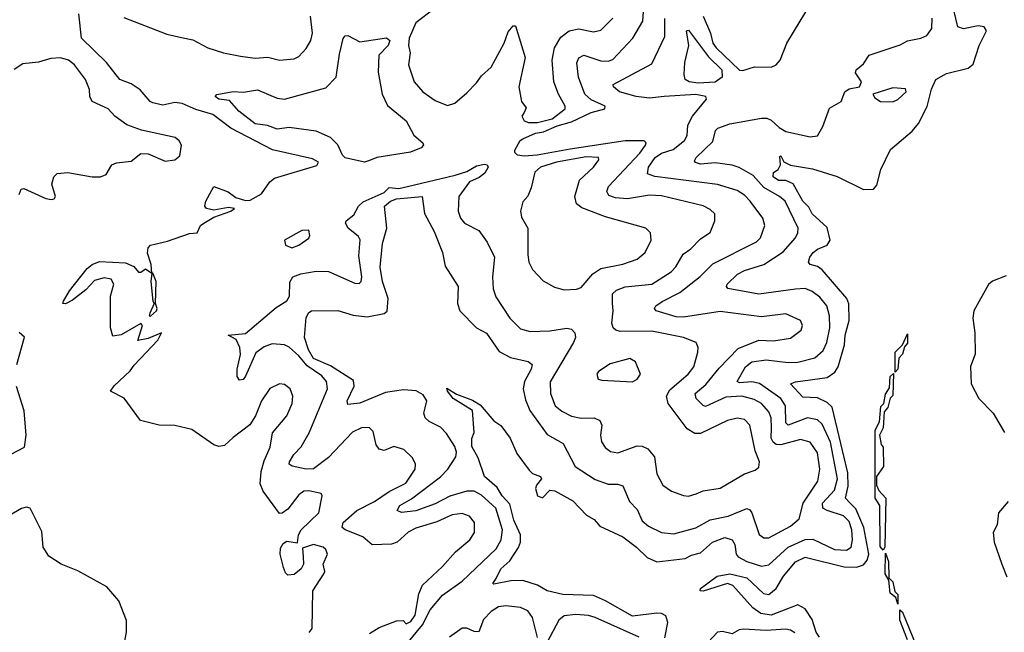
# Model space of a CAD drawing. Extents: x 1468344 to 1613994, y 525695 to 643861.
# Tile 222 of 256: x 1537847 to 1541893, y 592915 to 595431. Entities that reach past the tile are written whole.
import ezdxf

# ---------------------------------------------------------------- set-up
doc = ezdxf.new("R2010")
doc.units = 0

msp = doc.modelspace()

# ---------------------------------------------------------------- linework, layer by layer
at = {"layer": '0CON10XD'}
for points in [[(1540655.9, 595445.9), (1540686, 595376), (1540695.6, 595335), (1540708.8, 595315), (1540805, 595223.5), (1540818.3, 595221.7), (1540866.7, 595236.7), (1540935, 595235.5), (1540955, 595245.6), (1540971.5, 595265), (1541000, 595335), (1541105, 595508)], [(1539285, 592910), (1539323.8, 592935), (1539395, 592961.8), (1539422.7, 592962.7), (1539435, 592950), (1539455, 592959.5), (1539472.8, 592985), (1539487.7, 593072.3), (1539502.3, 593107.7), (1539585, 593184.5), (1539637.5, 593245), (1539697.3, 593295), (1539716.2, 593325), (1539716.4, 593365), (1539695, 593391.1), (1539665, 593402.3), (1539625, 593397.4), (1539561, 593369), (1539475, 593341.8), (1539443.8, 593326.2), (1539398.5, 593285), (1539375, 593277), (1539295, 593274.3), (1539257.3, 593307.3), (1539184.4, 593335), (1539171.8, 593345), (1539176.2, 593365), (1539233.1, 593415), (1539305, 593452.5), (1539365, 593493.3), (1539433.5, 593526.5), (1539472.3, 593585), (1539473.1, 593605), (1539461.2, 593631.2), (1539425.2, 593665.2), (1539385, 593677.3), (1539345, 593661.7), (1539325, 593666.9), (1539312.3, 593685), (1539299.8, 593739.8), (1539285, 593754.3), (1539255, 593756.5), (1539215, 593736.5), (1539116.8, 593633.2), (1539054, 593586), (1539025, 593584), (1538966.7, 593596.7), (1538954.7, 593604.7), (1538955.4, 593615), (1538973.8, 593645), (1539004.1, 593675.9), (1539036.2, 593733.8), (1539111.9, 593915), (1539108.1, 593945), (1539088.6, 593968.6), (1539028.9, 594008.9), (1538995, 594050.6), (1538955, 594085.8), (1538935, 594095.6), (1538885, 594099), (1538852.6, 594087.4), (1538818.1, 594061.9), (1538775, 593966.2), (1538765, 593953.3), (1538750, 593950), (1538741.4, 593965), (1538741.4, 593995), (1538754, 594055), (1538752, 594085), (1538736.8, 594116.8), (1538704, 594135), (1538775, 594142), (1538901.2, 594248.8), (1538945, 594276.2), (1538955.8, 594295), (1538957.1, 594352.9), (1538970, 594375), (1539002.7, 594387.3), (1539065, 594398.4), (1539115.9, 594395.9), (1539225, 594349.3), (1539242.2, 594347.8), (1539250.4, 594355), (1539252.7, 594375), (1539240.7, 594460.7), (1539246.3, 594526.3), (1539239.8, 594539.8), (1539197.6, 594575), (1539186.1, 594595), (1539188.5, 594605), (1539221, 594629), (1539239.1, 594665), (1539258, 594682), (1539345, 594721.5), (1539365, 594742.1), (1539405, 594737.3), (1539441.1, 594745), (1539637.3, 594792.7), (1539685, 594807.1), (1539725, 594830), (1539757.2, 594837.2), (1539768, 594835), (1539772.2, 594825), (1539759, 594801), (1539735, 594782.5), (1539695.8, 594765), (1539651.5, 594705), (1539649.6, 594645), (1539658.9, 594615), (1539675, 594595.6), (1539734.6, 594564.6), (1539767.7, 594517.7), (1539798.2, 594455), (1539790, 594375), (1539792.3, 594325), (1539803.1, 594293.1), (1539860.9, 594205), (1539905, 594160.9), (1539945, 594150.7), (1540025, 594153.2), (1540095, 594164.1), (1540115, 594159.2), (1540128.5, 594145), (1540130.6, 594125), (1540122.8, 594105), (1540027, 593943), (1540028.2, 593895), (1540047.7, 593845), (1540075, 593822.7), (1540115, 593802.1), (1540155, 593794.8), (1540207.5, 593795), (1540230.8, 593785), (1540239.1, 593765), (1540233.8, 593723.8), (1540237.6, 593697.6), (1540253.6, 593673.6), (1540275, 593657.9), (1540305, 593651.1), (1540385, 593680.7), (1540405, 593679.2), (1540428.4, 593668.4), (1540455.8, 593635.8), (1540465.3, 593565.3), (1540489.4, 593519.4), (1540526, 593495), (1540575, 593476.4), (1540596, 593474), (1540626.9, 593483.1), (1540655, 593495.4), (1540725, 593506.4), (1540825, 593565.7), (1540869.5, 593580.5), (1540885, 593592.5), (1540887.5, 593615), (1540869.5, 593659.5), (1540846.8, 593765), (1540825, 593788.5), (1540795, 593794), (1540755, 593784.7), (1540645, 593731.2), (1540621.5, 593731.5), (1540589.8, 593749.8), (1540511.9, 593855), (1540505.2, 593885), (1540518.8, 593911.2), (1540594.6, 593975), (1540616.8, 594005), (1540633.6, 594065), (1540634.5, 594085), (1540627.1, 594105), (1540575.2, 594125.2), (1540445, 594151.9), (1540315, 594150.5), (1540297.1, 594155), (1540286.2, 594165), (1540280.6, 594185), (1540286.4, 594235), (1540283.5, 594266.5), (1540283.2, 594305), (1540300.1, 594319.9), (1540335, 594333), (1540445, 594344.3), (1540524.6, 594395), (1540543.9, 594416.1), (1540572.9, 594467.1), (1540605, 594489.6), (1540645, 594530.9), (1540683.8, 594556.2), (1540703.3, 594605), (1540703.6, 594633.6), (1540685, 594651.8), (1540655, 594665.9), (1540485, 594706.7), (1540435, 594710.2), (1540345, 594695.5), (1540295, 594698.7), (1540268.7, 594708.7), (1540260, 594725), (1540266.8, 594745), (1540395, 594882.5), (1540418.4, 594915), (1540421.2, 594925), (1540413.2, 594933.2), (1540335, 594933.5), (1540109.4, 594899.4), (1539974, 594874), (1539920.6, 594870.6), (1539892.5, 594875), (1539882.5, 594885), (1539882.5, 594895), (1539903.3, 594935), (1539915, 594942), (1539966.9, 594965), (1539999.2, 594970.8), (1540055.4, 594995), (1540115, 595011.1), (1540195, 595050), (1540252, 595065), (1540252.5, 595075), (1540195, 595101.6), (1540169.1, 595125), (1540143.1, 595195), (1540136.8, 595253.2), (1540145.3, 595274.7), (1540164.7, 595285.3), (1540235, 595261.4), (1540265, 595260.8), (1540285, 595267.5), (1540366.8, 595355), (1540408.4, 595425), (1540410.2, 595465)], [(1539550.9, 595475), (1539475, 595417.2), (1539447.9, 595355), (1539444.8, 595325), (1539451.6, 595295), (1539444.7, 595245), (1539468.5, 595175), (1539503.9, 595133.9), (1539555, 595098.8), (1539605, 595078.9), (1539635, 595087.5), (1539685, 595130), (1539725, 595170.8), (1539745, 595200.5), (1539785, 595235.5), (1539838.1, 595335), (1539855, 595380.8), (1539875, 595406), (1539885, 595406.2), (1539924.1, 595275), (1539898.4, 595155), (1539909.2, 595095), (1539928.3, 595068.3), (1539920, 595050), (1539910, 595035), (1539920, 595015), (1539938.1, 595008.1), (1539975, 595008), (1540035, 595024.1), (1540088.2, 595065), (1540089.1, 595075), (1540061.3, 595125), (1540042.6, 595175), (1540035.2, 595265), (1540044.8, 595315.2), (1540071.3, 595358.7), (1540105.5, 595385), (1540145, 595393.2), (1540205, 595380.6), (1540235, 595387.9), (1540285, 595437.3)], [(1541133.6, 592895), (1541119.8, 592915), (1541102.9, 592967.1), (1541075, 593010.9), (1541045, 593027.2), (1540935, 592985.5), (1540892, 592992), (1540860.4, 593015), (1540776.9, 593106.9), (1540755.6, 593115.6), (1540655, 593083.1), (1540644, 593085), (1540644.2, 593095), (1540712.5, 593145), (1540764.8, 593155.2), (1540835, 593138.5), (1540904.1, 593074.1), (1540925, 593070.4), (1540955.2, 593094.8), (1540985.9, 593145), (1541035, 593204.2), (1541075, 593223.8), (1541235, 593183.2), (1541285, 593182.6), (1541315, 593191.9), (1541329.7, 593210.3), (1541335.7, 593235), (1541316.4, 593345), (1541282.3, 593422.3), (1541259.5, 593445), (1541240.2, 593465), (1541251.6, 593515), (1541249.5, 593569.5), (1541185, 593839.6), (1541165, 593859), (1541125, 593877.5), (1541065, 593880.4), (1541014.2, 593935), (1541035, 593943.6), (1541165, 593960.8), (1541197.1, 593982.9), (1541210, 594005), (1541236.8, 594095), (1541239.1, 594135), (1541256.2, 594195), (1541254, 594264), (1541245.3, 594285), (1541145, 594402.7), (1541125, 594416.5), (1541095.6, 594425.6), (1541088.6, 594435), (1541093.8, 594455), (1541107.9, 594475), (1541125, 594488.8), (1541165.3, 594504.7), (1541176.8, 594525), (1541165, 594577.3), (1541103.5, 594633.5), (1541090.1, 594660.1), (1541064.9, 594684.9), (1541026.1, 594756.1), (1540995, 594770), (1540965, 594770.3), (1540943.3, 594785), (1540945, 594803.8), (1540964.4, 594815.6), (1540973.1, 594835), (1540971.3, 594868.7), (1540975, 594872), (1540987.6, 594847.6), (1541015, 594833.8), (1541105, 594818.8), (1541206.4, 594786.4), (1541315, 594733.1), (1541355.8, 594734.2), (1541368.8, 594751.2), (1541385.7, 594815), (1541425, 594898.1), (1541515, 594973.3), (1541540.8, 595005), (1541575.9, 595074.1), (1541593.8, 595145), (1541611.1, 595185), (1541655, 595209.3), (1541745, 595231), (1541765, 595247.6), (1541790, 595325), (1541819.8, 595385), (1541810.8, 595400.8), (1541785, 595405.9), (1541725, 595393.7), (1541701.9, 595401.9), (1541678.9, 595498.9)], [(1539036.8, 592913.2), (1539049.2, 592930.8), (1539052.5, 593085), (1539097.5, 593155), (1539100.8, 593165), (1539094.4, 593195), (1539112.5, 593235), (1539105.5, 593255), (1539094.8, 593264.8), (1539055, 593274.7), (1539010, 593260), (1539011.6, 593225), (1539013.8, 593195), (1539004.3, 593175), (1538975, 593151.7), (1538949.8, 593149.8), (1538939.1, 593159.1), (1538930.9, 593180.9), (1538917.7, 593235), (1538919.7, 593260.3), (1538930.5, 593279.5), (1538945, 593289), (1538988.2, 593281.8), (1538993.3, 593315), (1539004.2, 593335), (1539076.1, 593405), (1539090, 593475), (1539086.2, 593485), (1539035, 593496.2), (1539015, 593494.5), (1538995, 593478.9), (1538949.8, 593420.2), (1538926.2, 593403.8), (1538915, 593403.2), (1538847.7, 593495), (1538835.3, 593525), (1538840, 593575), (1538851.4, 593618.6), (1538876.5, 593675), (1538885.7, 593734.3), (1538945, 593803.8), (1538966.9, 593855), (1538969.4, 593885), (1538959.2, 593915), (1538935, 593932.5), (1538915, 593935.7), (1538875, 593915.7), (1538840.6, 593865), (1538816.8, 593803.2), (1538793.5, 593766.5), (1538724.3, 593715), (1538688.4, 593681.6), (1538665, 593677.3), (1538644.7, 593685), (1538555, 593747.7), (1538485, 593763.5), (1538420, 593765), (1538344.4, 593785), (1538276.3, 593876.3), (1538220, 593905), (1538235, 593927.1), (1538301.9, 593988.1), (1538317.6, 594012.4), (1538415.6, 594115), (1538430, 594145), (1538375, 594122), (1538333, 594113), (1538352.5, 594175), (1538345, 594182.5), (1538265, 594136.9), (1538230.5, 594130.5), (1538221.2, 594165), (1538221.2, 594295), (1538233.8, 594345), (1538223.8, 594365), (1538195, 594371.2), (1538155, 594359.3), (1538119.4, 594320.6), (1538065, 594278.3), (1538035, 594263.6), (1538024.7, 594264.7), (1538026.8, 594275), (1538052.3, 594317.7), (1538125, 594408.6), (1538145, 594425.2), (1538175, 594437.7), (1538282.2, 594432.2), (1538316.9, 594416.9), (1538335, 594393.8), (1538345, 594393.3), (1538365, 594407.5), (1538390, 594390), (1538388.1, 594425), (1538372.5, 594472.5), (1538375.8, 594494.2), (1538384.8, 594505.2), (1538455, 594521), (1538545, 594553.1), (1538576.2, 594555), (1538590, 594585), (1538603.8, 594595), (1538645, 594619.4), (1538715, 594644.2), (1538730, 594655), (1538705, 594660), (1538645, 594648.8), (1538615.4, 594655.4), (1538608.6, 594665), (1538611.9, 594685), (1538645, 594745.7), (1538704.1, 594724.1), (1538735, 594701.1), (1538775, 594688.8), (1538795, 594690), (1538841.2, 594715), (1538875.7, 594765), (1538895, 594780), (1539067.8, 594832.2), (1539075.4, 594845.4), (1539050.5, 594859.5), (1538885.7, 594895.7), (1538715.1, 594985.1), (1538640.9, 595040.9), (1538571.4, 595061.4), (1538515, 595086.1), (1538485, 595090.5), (1538435, 595080.2), (1538395, 595089.2), (1538383.5, 595095), (1538342.3, 595142.3), (1538305, 595166.9), (1538258.9, 595185), (1538204.6, 595255), (1538102, 595355), (1538090.8, 595455)], [(1538275, 595440.4), (1538451.9, 595371.9), (1538512.4, 595357.6), (1538558.7, 595348.7), (1538620, 595315), (1538685, 595294.6), (1538755, 595281.2), (1538815, 595273.1), (1538866.9, 595276.9), (1538915, 595264.5), (1538975, 595270), (1538995, 595280), (1539025, 595312.5), (1539043.5, 595345), (1539050.4, 595375), (1539042, 595445)], [(1539444.9, 592875), (1539502.6, 592945), (1539533.7, 593006.3), (1539585, 593067.7), (1539666, 593125), (1539805, 593257.5), (1539825.2, 593295), (1539831.1, 593335), (1539804, 593425), (1539745, 593478.4), (1539715, 593494.8), (1539685, 593494.8), (1539615, 593473.9), (1539555, 593442.6), (1539475, 593413.8), (1539416.5, 593406.5), (1539398.5, 593415), (1539408.8, 593435), (1539457.3, 593462.7), (1539576.3, 593553.7), (1539607.1, 593585), (1539639.3, 593635), (1539641.8, 593655), (1539635, 593677.5), (1539601.5, 593731.5), (1539576.9, 593756.9), (1539529.8, 593779.8), (1539514, 593795), (1539508.5, 593815), (1539512.8, 593837.2), (1539519.6, 593865), (1539505, 593890.5), (1539475.9, 593905.9), (1539425, 593910.8), (1539350.6, 593899.4), (1539245, 593855.3), (1539195, 593850), (1539192.9, 593865), (1539222.3, 593925), (1539219, 593949), (1539125, 594008.8), (1539055, 594039), (1539033.9, 594075), (1539017, 594125), (1539025, 594207.5), (1539035, 594227.8), (1539046.7, 594235), (1539155, 594236.5), (1539217.3, 594217.3), (1539275, 594210.8), (1539345, 594223.4), (1539356.7, 594233.3), (1539361.5, 594285), (1539338.3, 594355), (1539328.1, 594415), (1539338.5, 594511.5), (1539356, 594574), (1539346.2, 594665), (1539371.4, 594685), (1539395, 594694.6), (1539500.8, 594705), (1539510.6, 594635), (1539550.5, 594560.5), (1539584.7, 594475), (1539595, 594418.8), (1539648.5, 594335), (1539646.8, 594265), (1539655.4, 594235), (1539724.5, 594165), (1539765, 594143.2), (1539817.8, 594067.8), (1539863.8, 594043.8), (1539936.5, 594026.5), (1539952.7, 594015), (1539949.5, 593995), (1539921.4, 593945), (1539916.3, 593915), (1539925, 593869.2), (1539943.1, 593825), (1540015, 593726.9), (1540080, 593690), (1540129.1, 593595), (1540212.1, 593542.1), (1540265, 593523.4), (1540305, 593522.7), (1540326.1, 593516.1), (1540352.4, 593452.4), (1540385, 593419.4), (1540405, 593372.2), (1540430.4, 593350.4), (1540485, 593324.6), (1540535, 593319.4), (1540625, 593343.3), (1540685, 593376), (1540758.1, 593391.9), (1540835, 593423.8), (1540848, 593418), (1540855.8, 593405.8), (1540885.9, 593315.9), (1540905, 593302.1), (1540925, 593303.3), (1541015, 593351.2), (1541049.7, 593380.3), (1541066.7, 593445), (1541127.3, 593535), (1541135.6, 593584.4), (1541125, 593652.2), (1541095.5, 593695.5), (1541055, 593706.9), (1540975, 593684.8), (1540955, 593685.5), (1540942.8, 593695), (1540935, 593712.5), (1540935.9, 593755), (1540935.2, 593795), (1540925, 593820.8), (1540895, 593853.8), (1540865, 593871), (1540815, 593884.5), (1540749, 593881), (1540665, 593842.5), (1540655, 593845.5), (1540627.3, 593875), (1540622.7, 593895), (1540666.9, 593933.1), (1540720.8, 593999.2), (1540799.8, 594080.2), (1540885, 594114.7), (1540945, 594111.8), (1541015, 594123.1), (1541058.9, 594155), (1541064.4, 594175), (1541055.9, 594195.9), (1540995, 594222.1), (1540895, 594210), (1540725, 594232.5), (1540575, 594209.6), (1540545, 594210.5), (1540462.5, 594235), (1540455.8, 594245), (1540461.4, 594255), (1540486.9, 594273.1), (1540559.2, 594310.8), (1540643.6, 594376.4), (1540695, 594428.3), (1540875, 594518.5), (1540891.2, 594535), (1540908.8, 594585), (1540900.4, 594615), (1540849.2, 594685), (1540825, 594710), (1540795, 594729.2), (1540715, 594753.9), (1540456.8, 594786.8), (1540427.4, 594797.4), (1540430.4, 594825), (1540458.8, 594865), (1540485, 594882.2), (1540532.2, 594897.8), (1540579.6, 594935), (1540589.6, 594955), (1540592.2, 594997.8), (1540612, 595035), (1540670, 595105), (1540666.7, 595115), (1540625, 595123.3), (1540495, 595115.4), (1540435, 595107.9), (1540380, 595115), (1540312.5, 595135), (1540286.9, 595155), (1540285.7, 595165), (1540445, 595249.6), (1540498.1, 595361.9), (1540498.1, 595435)], [(1540498.5, 592891.5), (1540510.2, 592955), (1540501.9, 592981.9), (1540485, 592991.8), (1540465, 592993.7), (1540365, 592980.4), (1540254.2, 593044.2), (1540205, 593065.2), (1540079.7, 593069.7), (1540015, 593084.4), (1539975, 593107.9), (1539915, 593127.1), (1539865, 593126.6), (1539795, 593112), (1539791.2, 593115), (1539805, 593135.8), (1539824.1, 593175), (1539861.3, 593208.7), (1539896.7, 593263.3), (1539905.2, 593284.8), (1539904.8, 593315), (1539878, 593375), (1539861.5, 593441.5), (1539829.2, 593475), (1539809.1, 593509.1), (1539757.5, 593555), (1539730.8, 593630.8), (1539705, 593677.5), (1539705, 593710), (1539714.2, 593735.8), (1539707.3, 593825), (1539628.2, 593875), (1539604.7, 593905), (1539602.3, 593917.7), (1539642.1, 593892.1), (1539708.5, 593868.5), (1539739.1, 593849.1), (1539795, 593783.8), (1539823.9, 593763.9), (1539862.1, 593712.1), (1539889.5, 593649.5), (1539940.8, 593580.8), (1539955, 593567.1), (1539987.1, 593555), (1539992, 593545), (1539970.8, 593519.2), (1539967.1, 593505), (1539975, 593474.8), (1539995, 593467.1), (1540025, 593498.2), (1540045.8, 593495.8), (1540120, 593455), (1540176.3, 593396.3), (1540207.6, 593377.6), (1540230.8, 593350.8), (1540325, 593307.1), (1540381.8, 593265), (1540425, 593221.2), (1540465, 593204), (1540582, 593218), (1540607.9, 593232.1), (1540645, 593240.7), (1540694.6, 593285), (1540745, 593304), (1540775, 593294.5), (1540785.2, 593275), (1540791.8, 593235), (1540800, 593225), (1540835.2, 593205.2), (1540895, 593186.6), (1540925, 593191.7), (1541005.3, 593265), (1541075, 593296.3), (1541106.6, 593296.6), (1541195, 593254.5), (1541245, 593251.7), (1541263.1, 593265), (1541269.4, 593295), (1541266.9, 593335), (1541255, 593369.7), (1541232.9, 593392.9), (1541165, 593415.2), (1541147.5, 593425), (1541145.6, 593445), (1541195, 593497.8), (1541207.1, 593545), (1541178.4, 593695), (1541145, 593769.1), (1541125, 593787.1), (1541085, 593796.2), (1541005, 593765.3), (1540995.2, 593775.2), (1540994.4, 593845), (1540975.1, 593875.1), (1540886.7, 593936.7), (1540855, 593943.1), (1540805, 593938.9), (1540795.6, 593945), (1540829.6, 594005), (1540855, 594025.9), (1540915, 594033.6), (1541005, 594022.6), (1541045, 594024.8), (1541115, 594041.6), (1541148.4, 594071.6), (1541163.9, 594105), (1541176.7, 594165), (1541175.3, 594214.7), (1541163.7, 594255), (1541135, 594291.6), (1541103.5, 594315), (1541075, 594326.6), (1541035, 594324.3), (1540885, 594302.8), (1540756.6, 594326.6), (1540751.4, 594335), (1540754.3, 594345), (1540797.1, 594385), (1540825, 594400.2), (1540905, 594425.2), (1540985, 594477.8), (1541035.3, 594535), (1541044.7, 594555), (1541045.4, 594575), (1540992.4, 594685), (1540969.2, 594705), (1540905, 594741.7), (1540860.5, 594790.5), (1540803.7, 594823.7), (1540775, 594833.3), (1540705, 594843.3), (1540645, 594837.2), (1540623.6, 594843.6), (1540620.5, 594850.5), (1540626.8, 594865), (1540695, 594930.7), (1540705.9, 594975), (1540715.9, 594985), (1540765, 595002.6), (1540895, 595026.2), (1540916.8, 595026.8), (1540935, 595018.5), (1540967.6, 594987.6), (1540995, 594971.2), (1541095, 594949.2), (1541125, 594954.4), (1541147.5, 594992.5), (1541175, 595068), (1541222.5, 595095), (1541237.5, 595135), (1541255, 595146.2), (1541297.5, 595155), (1541306.7, 595175), (1541282, 595212), (1541283.8, 595225), (1541315, 595250), (1541337.5, 595285), (1541465, 595327.4), (1541495, 595344), (1541550.4, 595355), (1541575, 595365.8), (1541595.3, 595395), (1541597, 595437)], [(1540635, 595169.5), (1540598, 595175), (1540582.2, 595185), (1540577.5, 595205), (1540580.9, 595255), (1540596.5, 595325), (1540586.7, 595385), (1540595, 595388.1), (1540677.8, 595277.8), (1540732.4, 595225), (1540733.1, 595195), (1540705, 595174.5), (1540635, 595169.5)], [(1539264.2, 594845.8), (1539185, 594863.6), (1539173.3, 594875), (1539155, 594916.5), (1539125, 594946.4), (1539065, 594973.3), (1538955, 594988.4), (1538905, 594981), (1538865, 594996), (1538815, 595003.5), (1538747.7, 595055), (1538709.2, 595099.2), (1538666.2, 595105), (1538650, 595115), (1538657.1, 595122.9), (1538724.3, 595135.7), (1538766.5, 595133.5), (1538825, 595143.1), (1538905, 595108.2), (1538935, 595104), (1539105, 595150.8), (1539147.5, 595195), (1539161.2, 595288.8), (1539177.1, 595352.9), (1539185, 595363.8), (1539195, 595366), (1539245, 595339.4), (1539355, 595355.8), (1539368, 595345), (1539361.2, 595325), (1539322.5, 595285), (1539320.9, 595215), (1539336.1, 595125), (1539358.7, 595078.7), (1539435, 595015.6), (1539467, 594957), (1539504.4, 594925), (1539506.7, 594915), (1539496.5, 594905), (1539453.5, 594886.5), (1539315, 594864.4), (1539285, 594852.3), (1539264.2, 594845.8)], [(1537845, 594712.5), (1537853.8, 594735), (1537865, 594737.5), (1537955, 594696.2), (1537978.2, 594691.8), (1537988.8, 594695), (1537994.2, 594705), (1537979.5, 594755), (1537987.8, 594785), (1538001.2, 594798.8), (1538045, 594802.7), (1538145, 594785.2), (1538180, 594785), (1538202.2, 594795), (1538225.9, 594834.1), (1538245, 594842.5), (1538305, 594850), (1538345, 594881.2), (1538375, 594880), (1538445, 594849.2), (1538485, 594855.7), (1538505, 594871.2), (1538512, 594915), (1538503, 594933), (1538486.6, 594946.6), (1538347.3, 594977.3), (1538288.3, 594998.3), (1538238, 595035), (1538210.8, 595065), (1538144.8, 595094.8), (1538135.3, 595115.3), (1538134.2, 595144.2), (1538118.2, 595185), (1538072.5, 595245), (1538048.5, 595265), (1538015, 595274.7), (1537975, 595271.7), (1537925, 595256.9), (1537860.6, 595249.4), (1537825, 595226.4)], [(1541435, 595092.9), (1541455, 595102.5), (1541489.2, 595135), (1541487.2, 595147.2), (1541435, 595150.9), (1541353.3, 595125), (1541360.3, 595110.3), (1541384.5, 595094.5), (1541435, 595092.9)], [(1540085, 594320.6), (1540135, 594324.4), (1540155, 594331.4), (1540202.7, 594387.3), (1540235, 594409.1), (1540325, 594426.1), (1540385, 594446.7), (1540416.9, 594475), (1540441.4, 594525), (1540439.2, 594555), (1540420, 594575), (1540255, 594620.4), (1540157.6, 594657.6), (1540134.7, 594675), (1540128.6, 594705), (1540147.8, 594772.2), (1540205.2, 594824.8), (1540226.4, 594855), (1540225.2, 594865.2), (1540175, 594867.1), (1540053.3, 594845), (1539987.3, 594825), (1539964.5, 594805), (1539949.5, 594740.5), (1539934.6, 594705.4), (1539915, 594682), (1539904.5, 594645), (1539909.3, 594619.3), (1539934.6, 594574.6), (1539935.6, 594465), (1539940, 594435), (1539954.6, 594404.6), (1539997.6, 594357.6), (1540045, 594332.5), (1540085, 594320.6)], [(1538965, 594493.3), (1538993.8, 594505), (1539035, 594534), (1539040, 594545), (1539035, 594566.2), (1539006.7, 594565), (1538935.7, 594525), (1538940, 594505), (1538965, 594493.3)], [(1538385, 594213.3), (1538410, 594235), (1538412.5, 594245), (1538405.7, 594265.7), (1538408.1, 594355), (1538395, 594390), (1538390, 594390), (1538386.2, 594355), (1538394.3, 594274.3), (1538400, 594265), (1538382.5, 594225), (1538380, 594215), (1538385, 594213.3)], [(1541901.2, 594378.8), (1541845, 594357.5), (1541827.4, 594342.6), (1541767.5, 594235), (1541763.2, 594205), (1541771.8, 594145), (1541773.4, 594056.6), (1541753.9, 594006.1), (1541756.8, 593935), (1541788.1, 593875), (1541847.8, 593815), (1541893.1, 593735)], [(1537836.1, 594015), (1537866.6, 594126.6), (1537845, 594146)], [(1541445, 593982.5), (1541444.4, 594065), (1541474.2, 594095.8), (1541495, 594140), (1541495, 594102.5), (1541482.5, 594087.5), (1541475, 594057.5), (1541460, 594040), (1541455.6, 593995), (1541445, 593982.5)], [(1540365, 593942.9), (1540383.8, 593955), (1540398, 593975), (1540377.5, 594025), (1540355, 594038.9), (1540273.2, 594016.8), (1540225, 593986.2), (1540218.8, 593975), (1540224, 593955), (1540239.7, 593949.7), (1540365, 593942.9)], [(1541395, 593252.5), (1541383.5, 593266.5), (1541381.2, 593435), (1541362.5, 593465), (1541362.5, 593745), (1541380.7, 593779.3), (1541385, 593842.5), (1541397.5, 593855), (1541405, 593892.5), (1541421.2, 593918.8), (1541424.3, 593965), (1541437.5, 593977.5), (1541435, 593887.5), (1541423.3, 593876.7), (1541415, 593837.5), (1541400, 593820), (1541395.6, 593755), (1541380, 593725), (1541386.4, 593686.4), (1541395.6, 593675), (1541396.9, 593595), (1541367.5, 593555), (1541368.3, 593518.3), (1541377.5, 593497.5), (1541406.2, 593465), (1541402.5, 593265), (1541395, 593252.5)], [(1537754.2, 593615.8), (1537866.7, 593675), (1537873.8, 593725), (1537865.7, 593824.3), (1537833.9, 593923.9)], [(1541908.3, 593451.7), (1541869.2, 593405), (1541863.5, 593356.5), (1541846.5, 593325), (1541851.8, 593285), (1541883.3, 593195), (1541902.7, 593142.7)], [(1538276.2, 592865), (1538286.7, 592915), (1538286.4, 592963.6), (1538255, 593044.4), (1538205, 593101.1), (1538086.8, 593166.8), (1538017.5, 593195), (1537967.3, 593227.3), (1537944, 593265), (1537938.8, 593328.8), (1537890, 593425), (1537875, 593429.2), (1537855, 593422.9), (1537745, 593360)], [(1541455, 593030), (1541447.5, 593057.5), (1541424, 593075), (1541418.3, 593128.3), (1541402.9, 593155), (1541405, 593240), (1541416.9, 593205), (1541418.3, 593138.3), (1541435, 593122.5), (1541442.5, 593082.5), (1541455, 593070), (1541455, 593030)], [(1539975, 592893.3), (1539955.1, 592975.1), (1539935, 593003.3), (1539905, 593015.9), (1539845, 593023.5), (1539815, 593019.8), (1539785, 593000.2), (1539753.1, 592966.9), (1539733.5, 592916.5), (1539715, 592917.4), (1539685, 592932), (1539665, 592931.7), (1539613.3, 592895)], [(1541495, 592884), (1541463.1, 592965), (1541463.3, 593006.7), (1541475, 592997.5), (1541545, 592826.2)], [(1540392.2, 592895), (1540212.5, 592975), (1540185, 592984), (1540132.1, 592987.9), (1540085, 592981.9), (1540062.9, 592965), (1540015, 592873.5)], [(1541032.6, 592912.6), (1541015, 592923.9), (1540995, 592927.1), (1540915, 592921.6), (1540821.8, 592928.2), (1540802.9, 592925), (1540775, 592908.5), (1540735, 592918.5), (1540715, 592915.5), (1540675.8, 592874.2)]]:
    msp.add_lwpolyline(points, dxfattribs=at)

doc.saveas('drawing.dxf')
